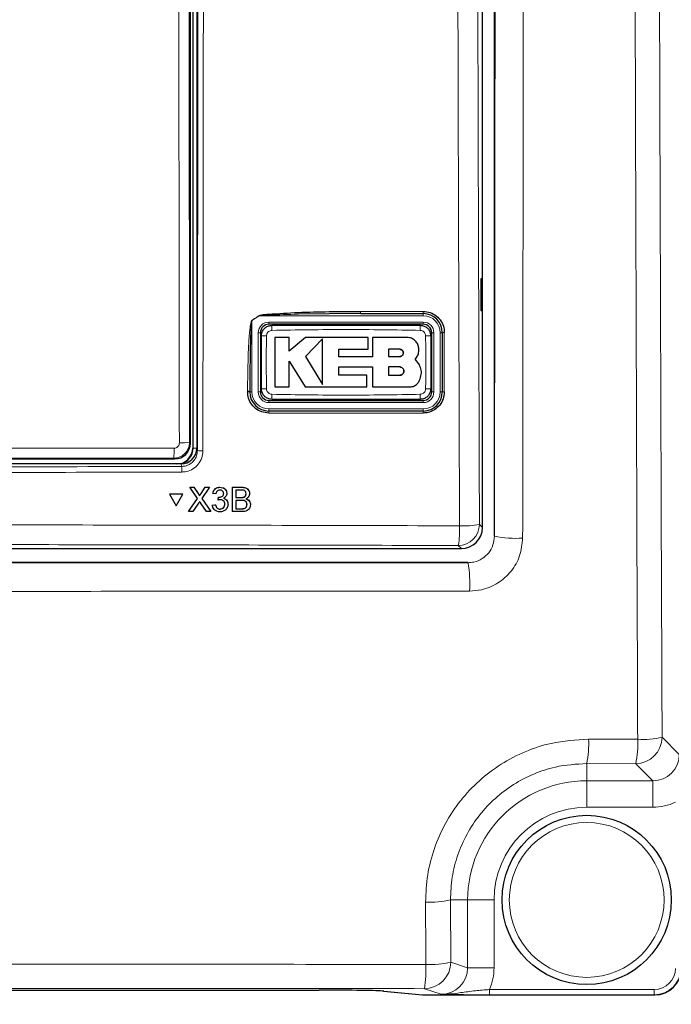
# Model space of a CAD drawing. Header units: millimetres. Extents: x 5 to 418, y 2 to 292.
# Tile 17 of 52: x 122 to 138, y 127 to 150. Entities that reach past the tile are written whole.
import ezdxf

# ---------------------------------------------------------------- set-up
doc = ezdxf.new("R2010")
doc.units = ezdxf.units.MM
doc.layers.add('SLD-0', color=7, linetype='Continuous')
doc.styles.add('SLDTEXTSTYLE1', font='TXT', dxfattribs={"width": 0.605})
doc.dimstyles.new('SLDDIMSTYLE1', dxfattribs={"dimtxt": 3.5, "dimasz": 3.302, "dimexe": 0, "dimexo": 0.0625, "dimgap": 0.875, "dimtad": 1, "dimdec": 1, "dimlfac": 4, "dimrnd": 1e-09, "dimzin": 12, "dimdsep": 46, "dimtxsty": 'SLDTEXTSTYLE1', "dimsah": 1, "dimcen": 0.09, "dimadec": 0, "dimazin": 3, "dimtfac": 1, "dimtofl": 0, "dimtmove": 0, "dimatfit": 3, "dimfxl": 1, "dimfrac": 2, "dimtolj": 1, "dimtzin": 12, "dimarcsym": 0})

# ---------------------------------------------------------------- blocks, each defined once
blk = doc.blocks.new('_D_2')
at = {"layer": 'SLD-0', "color": 7}
for p, q in [((145.099, 246.962), (157.349, 246.962)), ((156.349, 246.962), (156.349, 95.397)), ((135.809, 95.397), (157.349, 95.397))]:
    blk.add_line(p, q, dxfattribs=at)
for points in [[(156.349, 246.962), (155.841, 243.66), (156.857, 243.66)], [(156.349, 95.397), (156.857, 98.699), (155.841, 98.699)]]:
    blk.add_solid(points, dxfattribs=at)
at = {"layer": 'SLD-0', "color": 7, "insert": (151.837, 165.164), "char_height": 3.5, "attachment_point": 1, "rotation": 90, "style": 'SLDTEXTSTYLE1'}
blk.add_mtext('606,3', dxfattribs=at)

msp = doc.modelspace()

# ---------------------------------------------------------------- linework, layer by layer
at = {"color": 7, "linetype": 'Continuous', "lineweight": 25}
for p, q in [((133.5388, 190.2147), (133.5388, 138.135)), ((133.2616, 138.3367), (133.2616, 172.2461)), ((126.4116, 168.4374), (126.4116, 140.2124)), ((126.5116, 168.4624), (126.5116, 140.2132)), ((126.3572, 140.3292), (126.3572, 168.3205)), ((133.2603, 144.2124), (133.2223, 144.213)), ((133.2223, 144.213), (133.2223, 143.4617)), ((133.2603, 143.4623), (133.2603, 144.2124)), ((130.3767, 143.3874), (128.9047, 143.3747)), ((130.3767, 143.3874), (131.8616, 143.3874)), ((133.2223, 143.4617), (133.2603, 143.4623)), ((131.8616, 143.1373), (128.2116, 143.1373)), ((128.0116, 142.9374), (128.0116, 141.5373)), ((128.6948, 142.8259), (128.3567, 142.8259)), ((128.6948, 142.498), (128.6948, 142.8259)), ((129.0796, 142.8259), (128.6948, 142.498)), ((130.5552, 142.8259), (129.0796, 142.8259)), ((130.5552, 142.5481), (130.5552, 142.8259)), ((130.6621, 142.8259), (130.6621, 142.3708)), ((131.4754, 142.8259), (130.6621, 142.8259)), ((132.0616, 141.5373), (132.0616, 142.9374)), ((132.3116, 142.9374), (132.3116, 141.5373)), ((129.483, 142.7893), (129.0796, 142.3744)), ((129.0796, 142.3744), (129.483, 141.7115)), ((129.8658, 142.5481), (130.5552, 142.5481)), ((129.8658, 142.3708), (129.8658, 142.5481)), ((130.6621, 142.3708), (129.8658, 142.3708)), ((131.3048, 142.5459), (131.0371, 142.5459)), ((131.0371, 142.5459), (131.0371, 142.3744)), ((131.0371, 142.3744), (131.3048, 142.3744)), ((128.6946, 142.2671), (129.0669, 141.6553)), ((128.6946, 141.6553), (128.6946, 142.2671)), ((129.866, 142.1287), (130.6621, 142.1287)), ((129.866, 141.9327), (129.866, 142.1287)), ((130.6621, 142.1287), (130.6621, 141.6553)), ((131.0371, 142.1287), (131.0371, 141.9327)), ((131.3048, 142.1287), (131.0371, 142.1287)), ((131.7563, 142.2036), (131.6688, 142.3119)), ((130.5276, 141.9327), (129.866, 141.9327)), ((130.5276, 141.6553), (130.5276, 141.9327)), ((131.0371, 141.9327), (131.3048, 141.9327)), ((128.3567, 141.6553), (128.6946, 141.6553)), ((129.0669, 141.6553), (130.5276, 141.6553)), ((130.6621, 141.6553), (131.535, 141.6553)), ((127.7616, 141.5373), (127.7616, 141.5546)), ((128.2116, 141.3374), (131.8616, 141.3374)), ((131.8616, 141.0873), (128.2116, 141.0873)), ((126.1371, 139.8374), (110.3861, 139.8374)), ((121.6252, 139.9543), (125.9822, 139.9543)), ((125.8616, 139.1239), (125.8607, 139.1256)), ((126.1781, 139.1256), (125.8607, 139.1256)), ((125.8616, 139.1239), (126.0196, 138.8495)), ((126.1789, 139.1239), (125.8616, 139.1239)), ((126.0196, 138.8495), (126.1789, 139.1239)), ((126.1789, 139.1239), (126.1781, 139.1256)), ((126.3446, 139.2861), (126.3437, 139.2877)), ((126.3437, 139.2877), (126.4413, 139.2877)), ((126.5269, 139.0211), (126.3446, 139.2861)), ((126.3446, 139.2861), (126.4422, 139.2861)), ((126.4422, 139.2861), (126.4413, 139.2877)), ((126.4413, 139.2877), (126.5413, 139.1425)), ((126.4422, 139.2861), (126.5422, 139.1408)), ((126.5657, 139.1035), (126.5648, 139.1053)), ((126.6095, 139.1407), (126.7098, 139.2861)), ((126.8087, 139.2861), (126.6252, 139.0201)), ((126.7098, 139.2861), (126.7089, 139.2877)), ((126.7098, 139.2861), (126.8087, 139.2861)), ((126.8087, 139.2861), (126.8079, 139.2877)), ((126.886, 139.139), (126.8851, 139.1406)), ((126.9596, 139.1316), (126.886, 139.139)), ((127.0544, 139.2861), (127.0535, 139.2877)), ((127.1438, 139.1378), (127.143, 139.1394)), ((127.2008, 139.2064), (127.1998, 139.2082)), ((127.3491, 138.7124), (127.3505, 139.2861)), ((127.3505, 139.2861), (127.3496, 139.2877)), ((127.3505, 139.2861), (127.5656, 139.2861)), ((127.4313, 139.2199), (127.4309, 139.0433)), ((127.5408, 139.2199), (127.4313, 139.2199)), ((127.6742, 139.1302), (127.6734, 139.1319)), ((127.7382, 139.2048), (127.7372, 139.2067)), ((126.3138, 138.7124), (126.5269, 139.0211)), ((126.5491, 138.9098), (126.4127, 138.7124)), ((126.7391, 138.7124), (126.5997, 138.9151)), ((126.6252, 139.0201), (126.8369, 138.7124)), ((126.878, 138.8668), (126.8771, 138.8684)), ((126.878, 138.8668), (126.9517, 138.8742)), ((126.9517, 138.8742), (126.9508, 138.8758)), ((127.0175, 138.9845), (127.0167, 138.9861)), ((127.0175, 138.9845), (127.0253, 139.0507)), ((127.0253, 139.0507), (127.0244, 139.0523)), ((127.0359, 139.0499), (127.035, 139.0515)), ((127.1727, 138.8855), (127.1718, 138.8871)), ((127.2291, 138.9604), (127.2281, 138.9622)), ((127.4308, 138.9772), (127.4303, 138.7785)), ((127.5574, 138.9772), (127.4308, 138.9772)), ((127.4309, 139.0433), (127.5494, 139.0433)), ((127.6185, 139.0501), (127.6176, 139.0518)), ((127.6957, 138.8778), (127.6949, 138.8795)), ((127.7613, 138.9433), (127.7603, 138.9451)), ((126.3138, 138.7124), (126.3129, 138.714)), ((126.4127, 138.7124), (126.3138, 138.7124)), ((126.8369, 138.7124), (126.7391, 138.7124)), ((126.8369, 138.7124), (126.836, 138.7139)), ((126.8974, 138.7973), (126.8984, 138.7955)), ((127.0592, 138.7712), (127.0583, 138.7728)), ((127.3491, 138.7124), (127.3482, 138.714)), ((127.5648, 138.7124), (127.3491, 138.7124)), ((127.4303, 138.7785), (127.5662, 138.7785)), ((127.6154, 138.7813), (127.6145, 138.7829)), ((103.7609, 137.8373), (132.7623, 137.8373)), ((132.9139, 137.5101), (103.6093, 137.5101)), ((99.298, 127.4061), (129.4002, 127.4061)), ((130.9218, 127.3839), (131.842, 127.2928)), ((130.9267, 127.3837), (130.9218, 127.3839)), ((131.847, 127.2926), (137.333, 127.2926))]:
    msp.add_line(p, q, dxfattribs=at)
at = {"color": 7, "linetype": 'Continuous', "lineweight": 18}
for p, q in [((126.4225, 140.2124), (126.4225, 168.4374)), ((126.3255, 151.1904), (126.3374, 140.349)), ((127.9838, 143.3374), (127.8116, 143.2268)), ((131.8616, 143.3374), (127.9838, 143.3374)), ((130.3742, 143.4404), (131.8588, 143.4404)), ((131.8616, 143.3374), (131.8616, 143.3874)), ((127.8116, 143.2268), (127.8116, 141.5373)), ((128.2116, 143.1873), (128.2116, 143.1373)), ((128.2116, 143.1873), (131.8616, 143.1873)), ((131.8616, 143.1873), (131.8616, 143.1373)), ((127.9616, 142.9374), (128.0116, 142.9374)), ((127.9616, 141.5373), (127.9616, 142.9374)), ((132.0616, 142.9374), (132.1116, 142.9374)), ((132.1116, 142.9374), (132.1116, 141.5373)), ((132.2616, 141.5373), (132.2616, 142.9374)), ((132.2616, 142.9374), (132.3116, 142.9374)), ((127.7097, 141.5405), (127.7097, 141.5578)), ((127.8116, 141.5373), (127.7616, 141.5373)), ((127.9616, 141.5373), (128.0116, 141.5373)), ((132.0616, 141.5373), (132.1116, 141.5373)), ((132.2616, 141.5373), (132.3116, 141.5373)), ((128.2116, 141.3374), (128.2116, 141.2874)), ((131.8616, 141.2874), (128.2116, 141.2874)), ((131.8616, 141.3374), (131.8616, 141.2874)), ((131.8588, 141.0405), (128.2096, 141.0405)), ((128.2116, 141.1374), (131.8616, 141.1374)), ((128.2116, 141.1374), (128.2116, 141.0873)), ((131.8616, 141.1374), (131.8616, 141.0873)), ((126.3374, 140.349), (126.3572, 140.3292)), ((126.4225, 140.2124), (126.4116, 140.2124)), ((126.4225, 140.2124), (126.5116, 140.2124)), ((126.5116, 140.2132), (126.5236, 140.153)), ((125.9822, 139.9543), (125.9625, 139.974)), ((126.149, 139.7778), (126.1371, 139.8374)), ((126.5422, 139.1408), (126.5413, 139.1425)), ((126.6095, 139.1407), (126.6086, 139.1423)), ((127.5656, 139.2861), (127.5647, 139.2877)), ((127.5494, 139.0433), (127.5485, 139.045)), ((127.5662, 138.7785), (127.5654, 138.7802)), ((133.1888, 138.4095), (133.2616, 138.3367)), ((133.5388, 138.135), (133.5446, 138.1293)), ((132.7623, 137.8373), (132.6895, 137.9102)), ((132.9195, 137.5046), (132.9139, 137.5101)), ((135.769, 133.3363), (136.9296, 133.3318)), ((137.5059, 133.3797), (137.9103, 132.9753)), ((136.8818, 132.7555), (135.7241, 132.7601)), ((135.7241, 132.7601), (135.7241, 132.3511)), ((137.2862, 132.3511), (136.8818, 132.7555)), ((135.7241, 132.3511), (137.2862, 132.3511)), ((135.7241, 132.3511), (135.7241, 131.727)), ((137.2862, 132.3511), (137.2862, 131.727)), ((137.2862, 131.727), (135.7241, 131.727)), ((132.5044, 129.5373), (132.5108, 128.0662)), ((132.5044, 129.5373), (132.9103, 129.5373)), ((132.9103, 127.9331), (132.9103, 129.5373)), ((132.9103, 129.5373), (133.5344, 129.5373)), ((133.5344, 129.5373), (133.5344, 127.9331)), ((132.5108, 128.0662), (132.9103, 127.9331)), ((132.9103, 127.9331), (133.5344, 127.9331)), ((130.9267, 127.3837), (131.847, 127.2926)), ((131.847, 127.2926), (131.842, 127.2928)), ((132.2839, 127.309), (131.8867, 127.4413)), ((133.4246, 127.2961), (133.4246, 127.4211)), ((133.4246, 127.4211), (137.3225, 127.4211)), ((137.3225, 127.2961), (133.4246, 127.2961)), ((137.3225, 127.2961), (137.3225, 127.4211)), ((137.333, 127.2926), (137.3225, 127.2961))]:
    msp.add_line(p, q, dxfattribs=at)
at = {"color": 7, "linetype": 'Continuous', "lineweight": 18, "flags": 128}
for points in [[(126.0962, 140.3335), (126.0957, 140.8325), (126.0935, 142.8286), (126.0844, 151.1749)], [(127.8116, 143.2268), (127.8114, 143.2272), (127.8111, 143.2276), (127.8109, 143.228), (127.8106, 143.2284), (127.8104, 143.2287), (127.8101, 143.2291), (127.8099, 143.2295), (127.8097, 143.2299)]]:
    msp.add_lwpolyline(points, dxfattribs=at)
at = {"color": 7, "linetype": 'Continuous', "lineweight": 25}
msp.add_circle((135.7241, 129.5373), 2, dxfattribs=at)
at = {"color": 7, "linetype": 'Continuous', "lineweight": 18}
msp.add_circle((135.7241, 129.5373), 1.8293, dxfattribs=at)
for centre, radius, start, end in [((129.6687, 144.4334), 2.01, 212.94264, 213.0457), ((130.6512, 143.4266), 0.2773, 177.15484, 188.13866), ((132.1054, 143.4266), 0.2469, 176.80035, 189.14367), ((131.8616, 142.9374), 0.4, 0, 90), ((128.2116, 142.9374), 0.25, 90, 180), ((129.7972, 143.0215), 1.5133, 176.56015, 181.10752), ((130.2795, 143.0216), 1.5098, 358.88913, 3.44689), ((131.8616, 142.9374), 0.25, 0, 90), ((128.1275, 141.4127), 1.4525, 88.84696, 93.58965), ((131.9457, 141.4129), 1.4523, 86.41009, 91.15314), ((132.3475, 142.7498), 0.191, 86.61086, 100.82194), ((127.723, 141.3471), 0.2111, 79.45889, 93.60937), ((127.723, 141.3302), 0.2107, 79.43694, 93.61493), ((128.2116, 141.5373), 0.4, 180, 270), ((128.2116, 141.5373), 0.25, 180, 270), ((128.1275, 143.0618), 1.4523, 266.41018, 271.15309), ((129.7952, 141.4532), 1.5113, 178.89144, 183.44459), ((130.2724, 141.4533), 1.517, 356.56387, 1.1001), ((131.8616, 141.5373), 0.4, 270, 0), ((131.8616, 141.5373), 0.25, 270, 0), ((131.9457, 143.0619), 1.4525, 268.84706, 273.58963), ((132.3474, 141.3553), 0.1856, 86.51119, 101.138), ((128.4941, 141.0517), 0.2847, 172.81527, 182.2543), ((132.0684, 141.0517), 0.2098, 170.21451, 183.04508), ((126.1522, 141.3416), 1.0096, 266.82115, 280.56554), ((124.2529, 140.1549), 1.7192, 353.96173, 1.7848), ((126.6212, 140.6752), 0.5312, 259.41394, 273.41416), ((124.8702, 139.6729), 1.2831, 358.75972, 4.69095), ((132.6878, 138.4111), 0.5009, 270.18383, 359.8166), ((132.8151, 140.335), 1.9614, 267.18386, 280.98189), ((130.5104, 138.281), 2.2104, 350.3411, 2.46081), ((134.0439, 140.6188), 2.5391, 258.65791, 273.76261), ((129.9995, 137.0031), 2.9627, 356.73735, 9.74397), ((133.5379, 133.2204), 2.2341, 348.10995, 2.97487), ((136.8798, 133.3817), 0.6262, 270.18449, 359.81551), ((134.8291, 133.216), 2.1037, 347.35689, 3.15641), ((137.0455, 135.4302), 2.1016, 266.83917, 282.65562), ((135.7241, 129.5373), 2.8138, 90, 180), ((135.7241, 129.5373), 2.1897, 90, 180), ((132.0362, 131.5173), 2.0345, 266.60169, 283.30651), ((131.8857, 128.0664), 0.6252, 270.09588, 359.97384), ((129.3392, 127.8856), 2.586, 350.10526, 2.84371), ((132.0425, 130.0007), 1.9904, 266.52831, 283.60879)]:
    msp.add_arc(centre, radius, start, end, dxfattribs=at)
at = {"color": 7, "linetype": 'Continuous', "lineweight": 25}
for centre, radius, start, end in [((131.8616, 142.9374), 0.45, 0, 90), ((128.2116, 142.9374), 0.2, 90, 180), ((131.8616, 142.9374), 0.2, 0, 90), ((128.2116, 141.5373), 0.45, 180, 270), ((128.2116, 141.5373), 0.2, 180, 270), ((131.8616, 141.5373), 0.45, 270, 0), ((131.8616, 141.5373), 0.2, 270, 0), ((126.0366, 140.2124), 0.375, 270, 0), ((126.0366, 140.2124), 0.3859, 283.67927, 0), ((131.847, 127.3426), 0.05, 264.34656, 270)]:
    msp.add_arc(centre, radius, start, end, dxfattribs=at)
for centre, major_axis, ratio, start_param, end_param in [((125.9822, 140.3293), (0.2652, 0.2652), 0.9998985, 3.9271431, 5.4976349), ((126.1365, 140.2138), (0.0737, -0.3692), 0.9960441, 6.0870179, 7.6562931), ((132.7609, 138.338), (0.3545, -0.3545), 0.9972647, 5.4991567, 7.0672139), ((137.3325, 127.9177), (0.5937, -0.1978), 0.9987209, 5.0343527, 6.6042357), ((129.4002, 127.379), (1.55, 0), 0.0174551, 0.1745329, 1.5707963)]:
    msp.add_ellipse(centre, major_axis=major_axis, ratio=ratio, start_param=start_param, end_param=end_param, dxfattribs=at)
at = {"color": 7, "linetype": 'Continuous', "lineweight": 18}
for centre, major_axis, ratio, start_param, end_param in [((118.2616, 136.1271), (220.5246, 0), 0.0174551, 1.5358685, 1.5544927), ((137.2827, 132.9787), (0.4456, -0.4456), 0.9918461, 5.4991567, 7.0672139), ((137.2827, 132.9787), (0.8863, -0.8863), 0.9972647, 5.4991567, 5.9424634), ((132.2827, 127.9343), (0.5957, -0.1984), 0.9954497, 5.0343527, 6.6042357), ((132.2827, 127.9343), (1.1878, -0.3956), 0.9984779, 6.182178, 6.6042357), ((137.322, 127.9212), (0.5935, -0.1977), 0.9990857, 5.0343527, 6.6042357), ((137.322, 127.9212), (-0.4751, 0.1582), 0.9984779, 1.8927601, 3.462643)]:
    msp.add_ellipse(centre, major_axis=major_axis, ratio=ratio, start_param=start_param, end_param=end_param, dxfattribs=at)
for points, knots in [([(132.7187, 138.3759), (132.7176, 138.7085), (132.7117, 140.3714), (132.6884, 147.3576), (132.6612, 157.3358), (132.647, 165.9889), (132.6415, 169.3109)], [0, 0, 0, 0, 0.0322875, 0.1614381, 0.6780667, 1, 1, 1, 1]), ([(133.1118, 169.3246), (133.1206, 164.1694), (133.1381, 153.857), (133.1719, 143.5594), (133.1888, 138.4095)], [0, 0, 0, 0, 0.49989975, 1, 1, 1, 1]), ([(133.5446, 138.1293), (133.5464, 139.6718), (133.5526, 144.7684), (133.5632, 155.1553), (133.5688, 164.0075), (133.5722, 169.2994)], [0, 0, 0, 0, 0.14861283, 0.49103234, 1, 1, 1, 1]), ([(134.2386, 169.2803), (134.2352, 163.9841), (134.2294, 155.1248), (134.2186, 144.7296), (134.2124, 139.6289), (134.2106, 138.0852)], [0, 0, 0, 0, 0.5089682, 0.8513872, 1, 1, 1, 1]), ([(136.9296, 133.3318), (136.9244, 134.6385), (136.9051, 139.5004), (136.8766, 147.9242), (136.8474, 158.6061), (136.8345, 165.7327), (136.8281, 169.296)], [0, 0, 0, 0, 0.1091443, 0.4060963, 0.703048, 1, 1, 1, 1]), ([(137.4042, 169.3151), (137.4107, 165.7546), (137.4236, 158.6338), (137.4529, 147.9604), (137.4814, 139.5433), (137.5007, 134.6853), (137.5059, 133.3797)], [0, 0, 0, 0, 0.2969519, 0.5939037, 0.8908555, 1, 1, 1, 1]), ([(126.5236, 140.153), (126.5286, 144.8733), (126.5385, 154.3154), (126.544, 163.7696), (126.5467, 168.4975)], [0, 0, 0, 0, 0.4999169, 1, 1, 1, 1]), ([(126.6759, 168.494), (126.6759, 168.4107), (126.6757, 167.9942), (126.6748, 166.2449), (126.6708, 159.2484), (126.6638, 150.2127), (126.6554, 142.5171), (126.6528, 140.1449)], [0, 0, 0, 0, 0.0088085, 0.0440431, 0.1849823, 0.7487664, 1, 1, 1, 1]), ([(127.8097, 143.2299), (127.8378, 143.2478), (127.8953, 143.2844), (127.9526, 143.3215), (127.9818, 143.3404)], [0, 0, 0, 0, 0.4887756, 1, 1, 1, 1]), ([(128.9047, 143.3747), (128.6725, 143.3684), (128.3823, 143.3605), (128.0744, 143.3515), (128.0005, 143.34), (127.9838, 143.3374)], [0, 0, 0, 0, 0.756532, 0.9451318, 1, 1, 1, 1]), ([(127.7097, 141.5578), (127.7099, 141.6243), (127.7107, 141.957), (127.7204, 142.381), (127.7434, 142.7934), (127.7583, 142.9731), (127.7709, 143.0816), (127.7811, 143.1466), (127.7908, 143.1896), (127.798, 143.2153), (127.8068, 143.2278), (127.8091, 143.2295), (127.8097, 143.2299)], [0, 0, 0, 0, 0.1187962, 0.5940491, 0.7569495, 0.8560523, 0.9159259, 0.9518677, 0.9733071, 0.9948378, 0.9987731, 1, 1, 1, 1]), ([(128.1568, 142.8649), (128.154, 142.7018), (128.1468, 142.2835), (128.153, 141.8651), (128.1568, 141.6098)], [0, 0, 0, 0, 0.389867, 1, 1, 1, 1]), ([(128.2842, 142.9923), (128.27, 142.9907), (128.2417, 142.9874), (128.2039, 142.9652), (128.1752, 142.9331), (128.1595, 142.8977), (128.1575, 142.8742), (128.1568, 142.8649)], [0, 0, 0, 0, 0.2133996, 0.4285895, 0.6443238, 0.8592596, 1, 1, 1, 1]), ([(131.789, 142.9923), (131.205, 143.0024), (130.0367, 143.0226), (128.8684, 143.0024), (128.2842, 142.9923)], [0, 0, 0, 0, 0.4998953, 1, 1, 1, 1]), ([(131.9164, 142.8649), (131.9148, 142.8791), (131.9115, 142.9075), (131.8893, 142.9452), (131.8571, 142.9739), (131.8218, 142.9896), (131.7983, 142.9915), (131.789, 142.9923)], [0, 0, 0, 0, 0.21382906, 0.42920804, 0.64492819, 0.85964693, 1, 1, 1, 1]), ([(131.9164, 141.6098), (131.9192, 141.7729), (131.9264, 142.1912), (131.9202, 142.6096), (131.9164, 142.8649)], [0, 0, 0, 0, 0.389867, 1, 1, 1, 1]), ([(132.3587, 142.9404), (132.3587, 142.9071), (132.3587, 142.7408), (132.3587, 142.2741), (132.3587, 141.8408), (132.3587, 141.5405)], [0, 0, 0, 0, 0.0712974, 0.3564719, 1, 1, 1, 1]), ([(128.1568, 141.6098), (128.1584, 141.5956), (128.1617, 141.5672), (128.1839, 141.5295), (128.2161, 141.5008), (128.2514, 141.4851), (128.2749, 141.4832), (128.2841, 141.4824)], [0, 0, 0, 0, 0.2138634, 0.4292089, 0.6449211, 0.8596475, 1, 1, 1, 1]), ([(128.2841, 141.4824), (128.8682, 141.4723), (130.0365, 141.4521), (131.2048, 141.4723), (131.789, 141.4824)], [0, 0, 0, 0, 0.4998948, 1, 1, 1, 1]), ([(131.789, 141.4824), (131.8032, 141.484), (131.8315, 141.4873), (131.8692, 141.5095), (131.898, 141.5416), (131.9137, 141.577), (131.9157, 141.6005), (131.9164, 141.6098)], [0, 0, 0, 0, 0.2133862, 0.4285903, 0.6442986, 0.8592612, 1, 1, 1, 1]), ([(126.3374, 140.349), (126.3332, 140.3069), (126.325, 140.2226), (126.2604, 140.1102), (126.1654, 140.0255), (126.0601, 139.9805), (125.9904, 139.9759), (125.9625, 139.974)], [0, 0, 0, 0, 0.2145675, 0.4294552, 0.6438316, 0.8576302, 1, 1, 1, 1]), ([(125.9712, 140.2084), (125.9805, 140.209), (126.0038, 140.2105), (126.0389, 140.2256), (126.0706, 140.2538), (126.0922, 140.2913), (126.0949, 140.3194), (126.0962, 140.3335)], [0, 0, 0, 0, 0.1424446, 0.3561959, 0.5704321, 0.7852672, 1, 1, 1, 1]), ([(121.9436, 140.2102), (122.0826, 140.2102), (122.8882, 140.2099), (124.2309, 140.2094), (125.4342, 140.2087), (125.9712, 140.2084)], [0, 0, 0, 0, 0.10352, 0.5999337, 1, 1, 1, 1]), ([(126.149, 139.7778), (126.1764, 139.7797), (126.2458, 139.7844), (126.351, 139.8294), (126.4463, 139.9143), (126.511, 140.0266), (126.5194, 140.1109), (126.5236, 140.153)], [0, 0, 0, 0, 0.1400731, 0.3550519, 0.5700542, 0.7850428, 1, 1, 1, 1]), ([(126.6528, 140.1449), (126.6472, 140.0888), (126.636, 139.9765), (126.5496, 139.8268), (126.4225, 139.7137), (126.2821, 139.6539), (126.1895, 139.6476), (126.153, 139.6451)], [0, 0, 0, 0, 0.2149382, 0.4298793, 0.6448814, 0.859886, 1, 1, 1, 1]), ([(126.153, 139.6451), (126.0697, 139.6449), (125.6532, 139.6437), (123.9039, 139.6393), (120.4818, 139.6338), (115.6362, 139.6333), (112.1255, 139.6412), (110.3702, 139.6451)], [0, 0, 0, 0, 0.0158376, 0.0791881, 0.3325979, 0.6662989, 1, 1, 1, 1]), ([(110.3742, 139.7778), (113.002, 139.7723), (118.2602, 139.7613), (123.5185, 139.7723), (126.149, 139.7778)], [0, 0, 0, 0, 0.4997441, 1, 1, 1, 1]), ([(103.8044, 138.3759), (104.1372, 138.3769), (105.8012, 138.382), (110.1319, 138.3925), (116.8015, 138.4001), (124.78, 138.3966), (130.082, 138.3828), (132.7187, 138.3759)], [0, 0, 0, 0, 0.0345662, 0.1728355, 0.4495496, 0.7262637, 1, 1, 1, 1]), ([(132.6895, 137.9102), (130.2906, 137.9165), (125.4928, 137.9293), (118.2784, 137.9341), (111.0555, 137.9293), (106.241, 137.9166), (103.8337, 137.9102)], [0, 0, 0, 0, 0.2495638, 0.4991276, 0.7495638, 1, 1, 1, 1]), ([(133.5446, 138.1293), (133.5376, 138.0593), (133.5236, 137.9194), (133.4158, 137.7322), (133.2573, 137.5908), (133.0817, 137.5156), (132.9658, 137.5077), (132.9195, 137.5046)], [0, 0, 0, 0, 0.2149966, 0.4295523, 0.6436035, 0.8576242, 1, 1, 1, 1]), ([(132.9574, 136.8345), (133.0503, 136.8408), (133.2831, 136.8564), (133.6352, 137.0069), (133.9526, 137.2896), (134.1686, 137.6641), (134.1966, 137.9448), (134.2106, 138.0852)], [0, 0, 0, 0, 0.1423746, 0.3566574, 0.5710044, 0.7855463, 1, 1, 1, 1]), ([(103.6027, 137.5035), (106.0431, 137.5015), (110.9262, 137.4973), (118.259, 137.496), (125.5941, 137.4978), (130.477, 137.5023), (132.9195, 137.5046)], [0, 0, 0, 0, 0.24987021, 0.49995668, 0.74987016, 1, 1, 1, 1]), ([(132.9574, 136.8345), (130.5109, 136.8322), (125.6158, 136.8277), (118.3678, 136.8258), (111.0145, 136.8271), (106.1192, 136.8313), (103.5672, 136.8335)], [0, 0, 0, 0, 0.2499135, 0.50004333, 0.7393764, 1, 1, 1, 1]), ([(131.9156, 129.4863), (131.9253, 129.7015), (131.9449, 130.1317), (132.1097, 130.7607), (132.3723, 131.3536), (132.7309, 131.8949), (133.176, 132.3663), (133.6916, 132.7581), (134.2656, 133.0535), (134.9589, 133.2863), (135.4712, 133.3179), (135.769, 133.3363)], [0, 0, 0, 0, 0.1067916, 0.2135793, 0.3204294, 0.4272763, 0.5337501, 0.6402234, 0.7463878, 0.8525546, 1, 1, 1, 1]), ([(135.7241, 132.7601), (135.4752, 132.7448), (135.0471, 132.7187), (134.4675, 132.524), (133.9875, 132.2767), (133.5566, 131.9486), (133.1845, 131.5538), (132.885, 131.1006), (132.6658, 130.604), (132.5285, 130.0775), (132.5124, 129.7174), (132.5044, 129.5373)], [0, 0, 0, 0, 0.1473625, 0.2534465, 0.3595277, 0.4659544, 0.5723822, 0.6792691, 0.7861603, 0.8930779, 1, 1, 1, 1]), ([(131.922, 128.0139), (131.9202, 128.4291), (131.918, 128.9199), (131.9159, 129.4107), (131.9156, 129.4863)], [0, 0, 0, 0, 0.8460365, 1, 1, 1, 1]), ([(100.344, 128.0104), (103.0185, 128.0132), (108.3702, 128.0187), (115.8746, 128.0212), (123.7293, 128.0205), (128.8961, 128.0163), (131.922, 128.0139)], [0, 0, 0, 0, 0.2543634, 0.5089908, 0.7124422, 1, 1, 1, 1]), ([(131.8867, 127.4413), (129.3112, 127.4434), (124.1579, 127.4477), (116.3252, 127.4488), (108.3964, 127.4462), (103.058, 127.4405), (100.3873, 127.4377)], [0, 0, 0, 0, 0.2453862, 0.4910097, 0.7453727, 1, 1, 1, 1]), ([(132.2839, 127.309), (132.2845, 127.309), (132.3529, 127.3082), (132.5049, 127.3145), (132.7628, 127.3492), (133.0668, 127.3923), (133.3125, 127.4121), (133.4246, 127.4211)], [0, 0, 0, 0, 0.0019054, 0.1998431, 0.443083, 0.7457773, 1, 1, 1, 1]), ([(133.4246, 127.2961), (133.2965, 127.2964), (133.0238, 127.297), (132.6278, 127.3018), (132.4086, 127.3063), (132.2844, 127.309), (132.2839, 127.309)], [0, 0, 0, 0, 0.2728459, 0.5808389, 0.9980465, 1, 1, 1, 1])]:
    msp.add_open_spline(points, degree=3, knots=knots, dxfattribs=at)
at = {"color": 7, "linetype": 'Continuous', "lineweight": 25}
for points, knots in [([(127.9818, 143.3404), (127.9985, 143.3456), (128.0708, 143.3683), (128.3811, 143.387), (129.1587, 143.4354), (129.883, 143.4383), (130.3742, 143.4404)], [0, 0, 0, 0, 0.0217465, 0.0946601, 0.3858781, 1, 1, 1, 1]), ([(131.8588, 143.4404), (131.9151, 143.4348), (132.0277, 143.4237), (132.1776, 143.3373), (132.2908, 143.2101), (132.3503, 143.0695), (132.3564, 142.9768), (132.3587, 142.9404)], [0, 0, 0, 0, 0.2148571, 0.4297057, 0.6450154, 0.8605873, 1, 1, 1, 1]), ([(127.8116, 143.2268), (127.8113, 143.2264), (127.81, 143.2245), (127.8056, 143.2112), (127.8021, 143.1862), (127.7973, 143.1433), (127.7922, 143.0784), (127.7859, 142.9699), (127.7785, 142.7901), (127.7669, 142.3776), (127.7621, 141.9538), (127.7617, 141.6212), (127.7616, 141.5546)], [0, 0, 0, 0, 0.0008963, 0.0042184, 0.0248092, 0.0459386, 0.0816591, 0.1414394, 0.2406417, 0.4039343, 0.8807869, 1, 1, 1, 1]), ([(128.0366, 142.8624), (128.0378, 142.8808), (128.0409, 142.9273), (128.0709, 142.9976), (128.1274, 143.061), (128.2023, 143.1041), (128.2585, 143.1096), (128.2866, 143.1124)], [0, 0, 0, 0, 0.1414654, 0.3561166, 0.5707532, 0.7853821, 1, 1, 1, 1]), ([(128.2866, 143.1124), (128.8701, 143.1124), (130.0367, 143.1124), (131.2034, 143.1124), (131.7866, 143.1124)], [0, 0, 0, 0, 0.5001054, 1, 1, 1, 1]), ([(131.7866, 143.1124), (131.8051, 143.1111), (131.8515, 143.1081), (131.9218, 143.0781), (131.9852, 143.0216), (132.0283, 142.9466), (132.0338, 142.8904), (132.0366, 142.8624)], [0, 0, 0, 0, 0.1414267, 0.3560688, 0.5707307, 0.7853739, 1, 1, 1, 1]), ([(128.0366, 141.6123), (128.0366, 141.8666), (128.0366, 142.2832), (128.0366, 142.6999), (128.0366, 142.8624)], [0, 0, 0, 0, 0.6100813, 1, 1, 1, 1]), ([(128.3567, 142.8259), (128.3567, 142.672), (128.3567, 142.2819), (128.3567, 141.8916), (128.3567, 141.6553)], [0, 0, 0, 0, 0.3944626, 1, 1, 1, 1]), ([(131.7563, 142.545), (131.7532, 142.5766), (131.747, 142.6397), (131.6986, 142.7238), (131.6274, 142.7873), (131.5484, 142.8211), (131.4962, 142.8245), (131.4754, 142.8259)], [0, 0, 0, 0, 0.2145102, 0.4290158, 0.6435893, 0.8581848, 1, 1, 1, 1]), ([(132.0366, 142.8624), (132.0366, 142.6081), (132.0366, 142.1915), (132.0366, 141.7748), (132.0366, 141.6123)], [0, 0, 0, 0, 0.6100813, 1, 1, 1, 1]), ([(129.483, 141.7115), (129.483, 141.8648), (129.483, 142.2235), (129.483, 142.5832), (129.483, 142.7893)], [0, 0, 0, 0, 0.4272631, 1, 1, 1, 1]), ([(131.3048, 142.3744), (131.3145, 142.3753), (131.3338, 142.3772), (131.3596, 142.3921), (131.3791, 142.414), (131.3902, 142.4413), (131.3916, 142.4707), (131.3832, 142.4989), (131.366, 142.5226), (131.3419, 142.5393), (131.3202, 142.5454), (131.3077, 142.5458), (131.3048, 142.5459)], [0, 0, 0, 0, 0.1079121, 0.2158129, 0.3237646, 0.4315454, 0.539085, 0.6463264, 0.7533564, 0.8602803, 0.9672404, 1, 1, 1, 1]), ([(131.3048, 142.5459), (131.3144, 142.545), (131.3337, 142.5431), (131.3593, 142.5283), (131.3789, 142.5066), (131.39, 142.4795), (131.3916, 142.4503), (131.3835, 142.4221), (131.3665, 142.3982), (131.3425, 142.3813), (131.3206, 142.3749), (131.3079, 142.3745), (131.3048, 142.3744)], [0, 0, 0, 0, 0.1071964, 0.2144166, 0.3214246, 0.4283507, 0.535319, 0.6424611, 0.749891, 0.8575905, 0.9654896, 1, 1, 1, 1]), ([(131.6688, 142.3119), (131.6902, 142.3379), (131.733, 142.3898), (131.7572, 142.4747), (131.7565, 142.5266), (131.7563, 142.545)], [0, 0, 0, 0, 0.3920942, 0.7842194, 1, 1, 1, 1]), ([(131.3048, 141.9327), (131.3158, 141.9338), (131.3378, 141.9359), (131.3671, 141.9528), (131.3894, 141.9776), (131.4022, 142.0086), (131.404, 142.042), (131.3947, 142.0742), (131.3753, 142.1015), (131.3479, 142.1208), (131.3228, 142.1281), (131.3083, 142.1286), (131.3048, 142.1287)], [0, 0, 0, 0, 0.1072285, 0.2144695, 0.3215331, 0.4284781, 0.5354672, 0.6425974, 0.7499741, 0.857625, 0.9654861, 1, 1, 1, 1]), ([(131.3048, 142.1287), (131.3158, 142.1276), (131.338, 142.1254), (131.3674, 142.1084), (131.3897, 142.0834), (131.4023, 142.0522), (131.4039, 142.0186), (131.3944, 141.9865), (131.3747, 141.9593), (131.3472, 141.9403), (131.3224, 141.9332), (131.3081, 141.9328), (131.3048, 141.9327)], [0, 0, 0, 0, 0.1079208, 0.2158364, 0.323741, 0.4314952, 0.5389833, 0.646188, 0.7532322, 0.8601856, 0.9671744, 1, 1, 1, 1]), ([(131.7758, 141.817), (131.7913, 141.8602), (131.8223, 141.9467), (131.8136, 142.0852), (131.775, 142.165), (131.7563, 142.2036)], [0, 0, 0, 0, 0.3405982, 0.6812156, 1, 1, 1, 1]), ([(131.535, 141.6553), (131.5642, 141.6582), (131.6227, 141.6639), (131.7003, 141.7088), (131.7508, 141.7637), (131.7695, 141.8036), (131.7758, 141.817)], [0, 0, 0, 0, 0.28497243, 0.56994494, 0.854954, 1, 1, 1, 1]), ([(128.2096, 141.0405), (128.1533, 141.0461), (128.0409, 141.0571), (127.8911, 141.1434), (127.778, 141.2704), (127.7182, 141.411), (127.7121, 141.5038), (127.7097, 141.5405)], [0, 0, 0, 0, 0.214589, 0.429168, 0.644159, 0.8595121, 1, 1, 1, 1]), ([(128.2866, 141.3624), (128.2681, 141.3636), (128.2217, 141.3666), (128.1514, 141.3966), (128.088, 141.4532), (128.0449, 141.5281), (128.0394, 141.5843), (128.0366, 141.6123)], [0, 0, 0, 0, 0.1414268, 0.3560733, 0.5707281, 0.7853738, 1, 1, 1, 1]), ([(132.0366, 141.6123), (132.0354, 141.5939), (132.0323, 141.5474), (132.0023, 141.4771), (131.9458, 141.4137), (131.8709, 141.3706), (131.8147, 141.3651), (131.7866, 141.3624)], [0, 0, 0, 0, 0.1414663, 0.3561163, 0.5707567, 0.7853862, 1, 1, 1, 1]), ([(132.3587, 141.5405), (132.3532, 141.4844), (132.3422, 141.3722), (132.2563, 141.2225), (132.1298, 141.1095), (131.9892, 141.0492), (131.8962, 141.043), (131.8588, 141.0405)], [0, 0, 0, 0, 0.2145213, 0.4290537, 0.6431265, 0.8569365, 1, 1, 1, 1]), ([(131.7866, 141.3624), (131.2031, 141.3624), (130.0365, 141.3624), (128.8698, 141.3624), (128.2866, 141.3624)], [0, 0, 0, 0, 0.5001054, 1, 1, 1, 1]), ([(126.5413, 139.1425), (126.5479, 139.1328), (126.5562, 139.1207), (126.5632, 139.1078), (126.5646, 139.1053)], [0, 0, 0, 0, 0.8002569, 1, 1, 1, 1]), ([(126.5422, 139.1408), (126.5486, 139.131), (126.5575, 139.1174), (126.5686, 139.0995), (126.5707, 139.0906), (126.5718, 139.0861)], [0, 0, 0, 0, 0.5613136, 0.7817668, 1, 1, 1, 1]), ([(126.5709, 139.0878), (126.578, 139.098), (126.5905, 139.1162), (126.6031, 139.1343), (126.6086, 139.1424)], [0, 0, 0, 0, 0.5600023, 1, 1, 1, 1]), ([(126.5718, 139.0861), (126.5789, 139.0963), (126.5914, 139.1145), (126.604, 139.1327), (126.6095, 139.1407)], [0, 0, 0, 0, 0.5599945, 1, 1, 1, 1]), ([(126.8851, 139.1406), (126.8908, 139.1629), (126.9022, 139.2075), (126.9457, 139.2572), (126.9994, 139.284), (127.0355, 139.2865), (127.0535, 139.2877)], [0, 0, 0, 0, 0.2802579, 0.5595191, 0.7795914, 1, 1, 1, 1]), ([(126.886, 139.139), (126.8917, 139.1613), (126.9031, 139.2058), (126.9465, 139.2555), (127.0003, 139.2824), (127.0364, 139.2848), (127.0544, 139.2861)], [0, 0, 0, 0, 0.2802592, 0.559514, 0.7795923, 1, 1, 1, 1]), ([(127.0565, 139.2199), (127.043, 139.2187), (127.0159, 139.2162), (126.984, 139.1931), (126.9664, 139.1627), (126.9619, 139.142), (126.9596, 139.1316)], [0, 0, 0, 0, 0.2800033, 0.5591454, 0.7793282, 1, 1, 1, 1]), ([(127.0359, 139.0499), (127.0504, 139.0512), (127.0796, 139.0538), (127.1172, 139.0721), (127.1411, 139.1032), (127.1429, 139.1263), (127.1438, 139.1378)], [0, 0, 0, 0, 0.2806701, 0.5609273, 0.7800176, 1, 1, 1, 1]), ([(127.0535, 139.2877), (127.0761, 139.2854), (127.1213, 139.2806), (127.1746, 139.2494), (127.1919, 139.2183), (127.1981, 139.2071)], [0, 0, 0, 0, 0.3910013, 0.7812885, 1, 1, 1, 1]), ([(127.0544, 139.2861), (127.0772, 139.2838), (127.1227, 139.2792), (127.178, 139.2439), (127.2113, 139.1939), (127.2155, 139.1581), (127.2175, 139.1402)], [0, 0, 0, 0, 0.2801758, 0.5598406, 0.7799979, 1, 1, 1, 1]), ([(127.1438, 139.1378), (127.1424, 139.1504), (127.1396, 139.1756), (127.1154, 139.2031), (127.0862, 139.2178), (127.0664, 139.2192), (127.0565, 139.2199)], [0, 0, 0, 0, 0.279418, 0.5589252, 0.7792409, 1, 1, 1, 1]), ([(127.1429, 139.1395), (127.1428, 139.1528), (127.1427, 139.1671), (127.1341, 139.1771), (127.1336, 139.1778)], [0, 0, 0, 0, 0.9393802, 1, 1, 1, 1]), ([(127.2175, 139.1402), (127.2162, 139.1266), (127.2135, 139.0993), (127.1884, 139.0553), (127.1576, 139.0374), (127.1388, 139.0265)], [0, 0, 0, 0, 0.280486, 0.5609756, 1, 1, 1, 1]), ([(127.6742, 139.1302), (127.6726, 139.1458), (127.67, 139.1692), (127.6525, 139.1956), (127.6136, 139.2226), (127.5731, 139.2211), (127.5408, 139.2199)], [0, 0, 0, 0, 0.2495405, 0.375046, 0.5002632, 1, 1, 1, 1]), ([(127.5647, 139.2877), (127.59, 139.2868), (127.6404, 139.2849), (127.706, 139.2562), (127.7274, 139.22), (127.7358, 139.2057)], [0, 0, 0, 0, 0.3793806, 0.755768, 1, 1, 1, 1]), ([(127.5656, 139.2861), (127.5911, 139.2852), (127.6419, 139.2836), (127.7082, 139.252), (127.7475, 139.197), (127.7527, 139.1572), (127.7553, 139.1374)], [0, 0, 0, 0, 0.2811186, 0.5600253, 0.7801055, 1, 1, 1, 1]), ([(127.6176, 139.0518), (127.6267, 139.0555), (127.6451, 139.0629), (127.6691, 139.0908), (127.6717, 139.1163), (127.6734, 139.1319)], [0, 0, 0, 0, 0.2808784, 0.5610508, 1, 1, 1, 1]), ([(127.6185, 139.0501), (127.6276, 139.0538), (127.646, 139.0612), (127.67, 139.0891), (127.6726, 139.1146), (127.6742, 139.1302)], [0, 0, 0, 0, 0.2808845, 0.5611043, 1, 1, 1, 1]), ([(127.7553, 139.1374), (127.7536, 139.1225), (127.7503, 139.0929), (127.7224, 139.0456), (127.6891, 139.0259), (127.6688, 139.0139)], [0, 0, 0, 0, 0.2803558, 0.5607998, 1, 1, 1, 1]), ([(126.5762, 138.9492), (126.5711, 138.9419), (126.562, 138.9288), (126.553, 138.9156), (126.5491, 138.9098)], [0, 0, 0, 0, 0.5600388, 1, 1, 1, 1]), ([(126.5997, 138.9151), (126.5953, 138.9214), (126.5875, 138.9328), (126.5797, 138.9442), (126.5762, 138.9492)], [0, 0, 0, 0, 0.5599858, 1, 1, 1, 1]), ([(126.8991, 138.7984), (126.8961, 138.8028), (126.882, 138.8233), (126.8793, 138.8486), (126.8771, 138.8685)], [0, 0, 0, 0, 0.2122658, 1, 1, 1, 1]), ([(127.0564, 138.705), (127.0313, 138.7073), (126.9813, 138.7118), (126.9233, 138.7543), (126.8877, 138.8087), (126.8812, 138.8474), (126.878, 138.8668)], [0, 0, 0, 0, 0.279914, 0.5592553, 0.7794818, 1, 1, 1, 1]), ([(126.9517, 138.8742), (126.9554, 138.8593), (126.9629, 138.8297), (126.9869, 138.7926), (127.0229, 138.7736), (127.0471, 138.772), (127.0592, 138.7712)], [0, 0, 0, 0, 0.2808968, 0.5600562, 0.7796481, 1, 1, 1, 1]), ([(127.0652, 138.9923), (127.0562, 138.9917), (127.04, 138.9905), (127.0244, 138.9863), (127.0175, 138.9845)], [0, 0, 0, 0, 0.5597622, 1, 1, 1, 1]), ([(127.0244, 139.0524), (127.0264, 139.0521), (127.0299, 139.0518), (127.0334, 139.0516), (127.035, 139.0516)], [0, 0, 0, 0, 0.559993, 1, 1, 1, 1]), ([(127.0253, 139.0507), (127.0273, 139.0505), (127.0308, 139.0501), (127.0343, 139.05), (127.0359, 139.0499)], [0, 0, 0, 0, 0.5600697, 1, 1, 1, 1]), ([(127.2464, 138.885), (127.243, 138.8576), (127.2361, 138.8029), (127.1837, 138.7434), (127.1209, 138.7096), (127.0779, 138.7065), (127.0564, 138.705)], [0, 0, 0, 0, 0.27940258, 0.55906579, 0.77938148, 1, 1, 1, 1]), ([(127.0583, 138.7729), (127.0753, 138.7744), (127.1093, 138.7776), (127.1473, 138.8088), (127.1687, 138.8474), (127.1708, 138.8739), (127.1718, 138.8872)], [0, 0, 0, 0, 0.2798914, 0.5590007, 0.7793499, 1, 1, 1, 1]), ([(127.0592, 138.7712), (127.0762, 138.7728), (127.1102, 138.7759), (127.1481, 138.8071), (127.1696, 138.8457), (127.1717, 138.8723), (127.1727, 138.8855)], [0, 0, 0, 0, 0.2798828, 0.5590012, 0.7793463, 1, 1, 1, 1]), ([(127.1727, 138.8855), (127.1711, 138.9015), (127.1679, 138.9333), (127.139, 138.9692), (127.1028, 138.9895), (127.0777, 138.9914), (127.0652, 138.9923)], [0, 0, 0, 0, 0.2797397, 0.5591714, 0.7794434, 1, 1, 1, 1]), ([(127.138, 139.0281), (127.155, 139.0223), (127.189, 139.0107), (127.2191, 138.9828), (127.2264, 138.964), (127.2273, 138.9619)], [0, 0, 0, 0, 0.4711606, 0.9415895, 1, 1, 1, 1]), ([(127.1388, 139.0265), (127.1562, 139.0208), (127.1908, 139.0094), (127.2261, 138.9711), (127.2441, 138.9277), (127.2456, 138.8992), (127.2464, 138.885)], [0, 0, 0, 0, 0.2798074, 0.5591736, 0.7793881, 1, 1, 1, 1]), ([(127.5485, 139.045), (127.5615, 139.045), (127.5848, 139.045), (127.6076, 139.0497), (127.6176, 139.0518)], [0, 0, 0, 0, 0.5603735, 1, 1, 1, 1]), ([(127.5494, 139.0433), (127.5624, 139.0434), (127.5857, 139.0434), (127.6084, 139.0481), (127.6185, 139.0501)], [0, 0, 0, 0, 0.5603845, 1, 1, 1, 1]), ([(127.6957, 138.8778), (127.694, 138.8942), (127.6914, 138.9189), (127.6727, 138.9461), (127.6338, 138.9767), (127.5913, 138.977), (127.5574, 138.9772)], [0, 0, 0, 0, 0.2497938, 0.3755359, 0.5011432, 1, 1, 1, 1]), ([(127.7768, 138.8767), (127.7749, 138.8578), (127.7713, 138.8199), (127.7431, 138.7688), (127.6762, 138.7166), (127.6107, 138.7141), (127.5648, 138.7124)], [0, 0, 0, 0, 0.1871487, 0.3743251, 0.5607836, 1, 1, 1, 1]), ([(127.6145, 138.783), (127.6272, 138.7861), (127.6524, 138.7923), (127.6791, 138.8185), (127.6929, 138.8491), (127.6942, 138.8694), (127.6949, 138.8795)], [0, 0, 0, 0, 0.2802865, 0.5590229, 0.7794142, 1, 1, 1, 1]), ([(127.6154, 138.7813), (127.6281, 138.7844), (127.6533, 138.7906), (127.68, 138.8168), (127.6938, 138.8474), (127.6951, 138.8677), (127.6957, 138.8778)], [0, 0, 0, 0, 0.2802877, 0.5590156, 0.7794119, 1, 1, 1, 1]), ([(127.6679, 139.0156), (127.6844, 139.0094), (127.7172, 138.9971), (127.7484, 138.969), (127.7571, 138.9487), (127.7589, 138.9445)], [0, 0, 0, 0, 0.4430574, 0.8849049, 1, 1, 1, 1]), ([(127.6688, 139.0139), (127.6855, 139.0079), (127.7188, 138.9958), (127.7541, 138.9598), (127.774, 138.9183), (127.7759, 138.8906), (127.7768, 138.8767)], [0, 0, 0, 0, 0.2802192, 0.5596906, 0.7797294, 1, 1, 1, 1]), ([(127.6949, 138.8795), (127.6941, 138.8964), (127.6934, 138.9142), (127.6837, 138.9281), (127.6833, 138.9287)], [0, 0, 0, 0, 0.9548251, 1, 1, 1, 1]), ([(127.5653, 138.7802), (127.5746, 138.7802), (127.591, 138.7802), (127.6073, 138.7821), (127.6145, 138.783)], [0, 0, 0, 0, 0.56010855, 1, 1, 1, 1]), ([(127.5662, 138.7785), (127.5754, 138.7785), (127.5919, 138.7785), (127.6082, 138.7805), (127.6154, 138.7813)], [0, 0, 0, 0, 0.5601098, 1, 1, 1, 1])]:
    msp.add_open_spline(points, degree=3, knots=knots, dxfattribs=at)

# ---------------------------------------------------------------- dimensions: what is measured, and where the dimension line sits
at = {"layer": 'SLD-0', "color": 7}
dim = msp.add_linear_dim(base=(156.3491, 95.3973), p1=(145.0991, 246.9623), p2=(135.8088, 95.3973), angle=90, dimstyle='SLDDIMSTYLE1', dxfattribs=at)
dim.commit()
dim.dimension.update_dxf_attribs({"geometry": '_D_2', "text_midpoint": (156.3491, 171.1798), "dimtype": 160})

doc.saveas('drawing.dxf')
